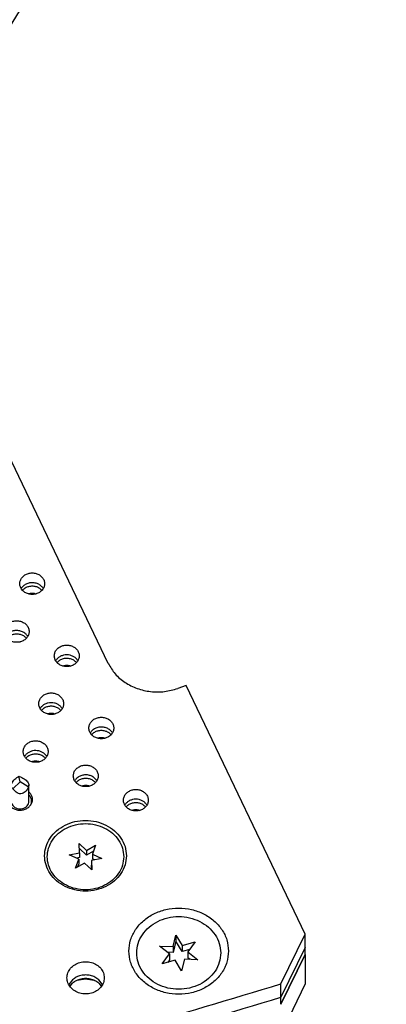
# Model space of a CAD drawing. Header units: inches. Extents: x -129 to 664, y -381 to 179.
# Tile 40 of 109: x 5 to 25, y -345 to -290. Entities that reach past the tile are written whole.
import ezdxf

# ---------------------------------------------------------------- set-up
doc = ezdxf.new("R2010")
doc.units = ezdxf.units.IN
doc.layers.add('1', color=7, linetype='Continuous')
doc.dimstyles.get("Standard").update_dxf_attribs({"dimtxt": 0.18, "dimasz": 0.18, "dimexe": 0.18, "dimexo": 0.0625, "dimgap": 0.09, "dimtad": 0, "dimtih": 1, "dimtoh": 1, "dimdec": 4, "dimzin": 0, "dimdsep": 46, "dimtxsty": 'Standard', "dimcen": 0.09, "dimadec": 0, "dimazin": 0, "dimtfac": 1, "dimtdec": 4, "dimtofl": 0, "dimtmove": 0, "dimatfit": 3, "dimfxl": 1, "dimtolj": 1, "dimtzin": 0, "dimarcsym": 0})

# ---------------------------------------------------------------- blocks, each defined once
blk = doc.blocks.new('insulator_top2_E7018-25457__230', base_point=(-87.509, -353.663))
at = {"color": 7, "linetype": 'Continuous'}
for p, q in [((9.553, -325.956), (-3.303, -299.078)), ((4.649, -321.739), (4.663, -321.715)), ((5.885, -321.721), (5.896, -321.74)), ((5.009, -324.416), (5.02, -324.435)), ((6.593, -325.804), (6.607, -325.78)), ((7.829, -325.785), (7.84, -325.804)), ((13.934, -327.196), (13.472, -327.362)), ((20.631, -341.197), (13.934, -327.196)), ((5.717, -328.499), (5.731, -328.475)), ((6.953, -328.481), (6.964, -328.499)), ((8.537, -329.869), (8.551, -329.845)), ((9.773, -329.85), (9.784, -329.869)), ((4.841, -331.194), (4.855, -331.17)), ((6.077, -331.176), (6.088, -331.194)), ((7.661, -332.564), (7.675, -332.54)), ((8.897, -332.545), (8.908, -332.564)), ((5.089, -333.19), (5.101, -333.201)), ((10.481, -333.933), (10.495, -333.909)), ((11.717, -333.914), (11.728, -333.933)), ((19.267, -344.002), (20.631, -341.197)), ((20.631, -341.947), (20.631, -341.197)), ((20.631, -341.947), (19.267, -344.752)), ((7.537, -343.767), (7.33, -344.035)), ((9.228, -344.035), (9.021, -343.767)), ((19.267, -344.752), (19.267, -344.002))]:
    blk.add_line(p, q, dxfattribs=at)
for points, knots in [([(4.572, -321.464), (4.579, -321.528), (4.593, -321.657), (4.7, -321.83), (4.857, -321.965), (5.055, -322.051), (5.272, -322.08), (5.489, -322.051), (5.687, -321.965), (5.845, -321.83), (5.948, -321.657), (5.984, -321.464), (5.948, -321.271), (5.845, -321.098), (5.687, -320.963), (5.489, -320.877), (5.272, -320.848), (5.055, -320.877), (4.857, -320.963), (4.7, -321.098), (4.593, -321.271), (4.579, -321.4), (4.572, -321.464)], [0, 0, 0, 0, 0.190439, 0.386512, 0.591376, 0.804667, 1.023004, 1.241341, 1.454632, 1.659496, 1.855569, 2.046008, 2.236447, 2.43252, 2.637384, 2.850675, 3.069012, 3.287349, 3.50064, 3.705504, 3.901578, 4.092016, 4.092016, 4.092016, 4.092016]), ([(5.767, -321.585), (5.711, -321.545), (5.598, -321.464), (5.392, -321.408), (5.177, -321.404), (4.972, -321.457), (4.789, -321.559), (4.704, -321.664), (4.663, -321.715)], [0, 0, 0, 0, 0.204407, 0.415612, 0.629556, 0.841331, 1.046698, 1.243494, 1.243494, 1.243494, 1.243494]), ([(5.885, -321.721), (5.868, -321.696), (5.833, -321.647), (5.789, -321.606), (5.767, -321.585)], [0, 0, 0, 0, 0.0890418, 0.17988, 0.17988, 0.17988, 0.17988]), ([(3.696, -324.159), (3.703, -324.223), (3.717, -324.353), (3.824, -324.525), (3.982, -324.66), (4.179, -324.746), (4.396, -324.775), (4.614, -324.746), (4.811, -324.66), (4.969, -324.525), (5.072, -324.353), (5.108, -324.159), (5.072, -323.966), (4.969, -323.793), (4.811, -323.658), (4.614, -323.573), (4.396, -323.543), (4.179, -323.573), (3.982, -323.658), (3.824, -323.793), (3.717, -323.966), (3.703, -324.095), (3.696, -324.159)], [0, 0, 0, 0, 0.190439, 0.386512, 0.591376, 0.804667, 1.023004, 1.241341, 1.454632, 1.659496, 1.855569, 2.046008, 2.236447, 2.43252, 2.637384, 2.850675, 3.069012, 3.287349, 3.50064, 3.705504, 3.901578, 4.092016, 4.092016, 4.092016, 4.092016]), ([(4.891, -324.281), (4.836, -324.24), (4.722, -324.159), (4.516, -324.103), (4.302, -324.099), (4.096, -324.152), (3.913, -324.254), (3.829, -324.359), (3.787, -324.411)], [0, 0, 0, 0, 0.204407, 0.415614, 0.629558, 0.841335, 1.046703, 1.243499, 1.243499, 1.243499, 1.243499]), ([(5.009, -324.416), (4.992, -324.392), (4.958, -324.342), (4.914, -324.301), (4.891, -324.281)], [0, 0, 0, 0, 0.0890418, 0.17988, 0.17988, 0.17988, 0.17988]), ([(6.516, -325.529), (6.523, -325.592), (6.537, -325.722), (6.644, -325.894), (6.801, -326.029), (6.999, -326.115), (7.216, -326.145), (7.433, -326.115), (7.631, -326.029), (7.789, -325.894), (7.892, -325.722), (7.928, -325.529), (7.892, -325.335), (7.789, -325.163), (7.631, -325.028), (7.433, -324.942), (7.216, -324.913), (6.999, -324.942), (6.801, -325.028), (6.644, -325.163), (6.537, -325.335), (6.523, -325.465), (6.516, -325.529)], [0, 0, 0, 0, 0.190439, 0.386512, 0.591376, 0.804667, 1.023004, 1.241341, 1.454632, 1.659496, 1.855569, 2.046008, 2.236447, 2.43252, 2.637384, 2.850675, 3.069012, 3.287349, 3.50064, 3.705504, 3.901578, 4.092016, 4.092016, 4.092016, 4.092016]), ([(7.829, -325.785), (7.794, -325.74), (7.724, -325.648), (7.574, -325.55), (7.404, -325.487), (7.22, -325.465), (7.035, -325.486), (6.864, -325.547), (6.713, -325.644), (6.642, -325.735), (6.607, -325.78)], [0, 0, 0, 0, 0.169498, 0.34549, 0.526994, 0.711654, 0.896375, 1.078051, 1.254284, 1.424028, 1.424028, 1.424028, 1.424028]), ([(9.553, -325.956), (9.673, -326.16), (9.917, -326.576), (10.491, -327.052), (11.172, -327.393), (11.931, -327.565), (12.72, -327.575), (13.222, -327.433), (13.472, -327.362)], [0, 0, 0, 0, 0.705928, 1.438504, 2.196792, 2.973364, 3.75652, 4.533092, 4.533092, 4.533092, 4.533092]), ([(5.64, -328.224), (5.647, -328.288), (5.661, -328.417), (5.769, -328.59), (5.926, -328.725), (6.123, -328.81), (6.34, -328.84), (6.558, -328.81), (6.755, -328.725), (6.913, -328.59), (7.016, -328.417), (7.052, -328.224), (7.016, -328.03), (6.913, -327.858), (6.755, -327.723), (6.558, -327.637), (6.34, -327.608), (6.123, -327.637), (5.926, -327.723), (5.769, -327.858), (5.661, -328.03), (5.647, -328.16), (5.64, -328.224)], [0, 0, 0, 0, 0.190439, 0.386512, 0.591376, 0.804667, 1.023004, 1.241341, 1.454632, 1.659496, 1.855569, 2.046008, 2.236447, 2.43252, 2.637384, 2.850675, 3.069012, 3.287349, 3.50064, 3.705504, 3.901578, 4.092016, 4.092016, 4.092016, 4.092016]), ([(6.953, -328.481), (6.918, -328.435), (6.848, -328.343), (6.699, -328.245), (6.528, -328.182), (6.344, -328.161), (6.16, -328.181), (5.988, -328.242), (5.838, -328.339), (5.766, -328.43), (5.731, -328.475)], [0, 0, 0, 0, 0.169498, 0.345491, 0.526995, 0.711655, 0.896377, 1.078053, 1.254287, 1.424032, 1.424032, 1.424032, 1.424032]), ([(8.46, -329.593), (8.467, -329.657), (8.481, -329.786), (8.588, -329.959), (8.745, -330.094), (8.943, -330.18), (9.16, -330.209), (9.377, -330.18), (9.575, -330.094), (9.733, -329.959), (9.836, -329.786), (9.872, -329.593), (9.836, -329.4), (9.733, -329.227), (9.575, -329.092), (9.377, -329.007), (9.16, -328.977), (8.943, -329.007), (8.745, -329.092), (8.588, -329.227), (8.481, -329.4), (8.467, -329.529), (8.46, -329.593)], [0, 0, 0, 0, 0.190439, 0.386512, 0.591376, 0.804667, 1.023004, 1.241341, 1.454632, 1.659496, 1.855569, 2.046008, 2.236447, 2.43252, 2.637384, 2.850675, 3.069012, 3.287349, 3.50064, 3.705504, 3.901578, 4.092016, 4.092016, 4.092016, 4.092016]), ([(9.655, -329.715), (9.599, -329.674), (9.486, -329.593), (9.28, -329.537), (9.065, -329.533), (8.86, -329.586), (8.677, -329.688), (8.592, -329.793), (8.551, -329.845)], [0, 0, 0, 0, 0.204406, 0.415612, 0.629555, 0.841331, 1.046698, 1.243493, 1.243493, 1.243493, 1.243493]), ([(9.773, -329.85), (9.756, -329.825), (9.721, -329.776), (9.677, -329.735), (9.655, -329.715)], [0, 0, 0, 0, 0.0890442, 0.179885, 0.179885, 0.179885, 0.179885]), ([(4.765, -330.919), (4.771, -330.983), (4.785, -331.112), (4.893, -331.285), (5.05, -331.42), (5.247, -331.505), (5.465, -331.535), (5.682, -331.505), (5.879, -331.42), (6.037, -331.285), (6.14, -331.112), (6.176, -330.919), (6.14, -330.726), (6.037, -330.553), (5.879, -330.418), (5.682, -330.332), (5.465, -330.303), (5.247, -330.332), (5.05, -330.418), (4.893, -330.553), (4.785, -330.726), (4.771, -330.855), (4.765, -330.919)], [0, 0, 0, 0, 0.190439, 0.386512, 0.591376, 0.804667, 1.023004, 1.241341, 1.454632, 1.659496, 1.855569, 2.046008, 2.236447, 2.43252, 2.637384, 2.850675, 3.069012, 3.287349, 3.50064, 3.705504, 3.901578, 4.092016, 4.092016, 4.092016, 4.092016]), ([(6.077, -331.176), (6.043, -331.13), (5.972, -331.038), (5.823, -330.94), (5.652, -330.877), (5.468, -330.856), (5.284, -330.876), (5.112, -330.937), (4.962, -331.034), (4.89, -331.125), (4.855, -331.17)], [0, 0, 0, 0, 0.169498, 0.345491, 0.526995, 0.711655, 0.896377, 1.078053, 1.254286, 1.424032, 1.424032, 1.424032, 1.424032]), ([(7.584, -332.288), (7.591, -332.352), (7.605, -332.482), (7.713, -332.654), (7.87, -332.789), (8.067, -332.875), (8.284, -332.904), (8.502, -332.875), (8.699, -332.789), (8.857, -332.654), (8.96, -332.482), (8.996, -332.288), (8.96, -332.095), (8.857, -331.922), (8.699, -331.787), (8.502, -331.702), (8.284, -331.672), (8.067, -331.702), (7.87, -331.787), (7.713, -331.922), (7.605, -332.095), (7.591, -332.224), (7.584, -332.288)], [0, 0, 0, 0, 0.190439, 0.386512, 0.591376, 0.804667, 1.023004, 1.241341, 1.454632, 1.659496, 1.855569, 2.046008, 2.236447, 2.43252, 2.637384, 2.850675, 3.069012, 3.287349, 3.50064, 3.705504, 3.901578, 4.092016, 4.092016, 4.092016, 4.092016]), ([(7.789, -332.41), (7.768, -332.429), (7.725, -332.469), (7.692, -332.516), (7.675, -332.54)], [0, 0, 0, 0, 0.0875723, 0.1734723, 0.1734723, 0.1734723, 0.1734723]), ([(8.897, -332.545), (8.856, -332.493), (8.772, -332.386), (8.589, -332.283), (8.383, -332.228), (8.167, -332.232), (7.959, -332.287), (7.845, -332.369), (7.789, -332.41)], [0, 0, 0, 0, 0.197612, 0.403909, 0.61676, 0.831883, 1.044293, 1.249846, 1.249846, 1.249846, 1.249846]), ([(3.932, -333.405), (3.913, -333.464), (3.876, -333.582), (3.902, -333.771), (3.988, -333.943), (4.129, -334.083), (4.31, -334.18), (4.516, -334.226), (4.728, -334.217), (4.928, -334.155), (5.098, -334.043), (5.223, -333.892), (5.291, -333.713), (5.292, -333.525), (5.23, -333.343), (5.145, -333.249), (5.101, -333.201)], [0, 0, 0, 0, 0.184237, 0.367591, 0.555318, 0.750852, 0.954639, 1.16429, 1.37558, 1.583791, 1.785137, 1.978035, 2.163905, 2.34694, 2.532535, 2.724998, 2.724998, 2.724998, 2.724998]), ([(10.404, -333.658), (10.411, -333.721), (10.425, -333.851), (10.532, -334.023), (10.689, -334.159), (10.887, -334.244), (11.104, -334.274), (11.321, -334.244), (11.519, -334.159), (11.677, -334.023), (11.78, -333.851), (11.816, -333.658), (11.78, -333.464), (11.677, -333.292), (11.519, -333.157), (11.321, -333.071), (11.104, -333.042), (10.887, -333.071), (10.689, -333.157), (10.532, -333.292), (10.425, -333.464), (10.411, -333.594), (10.404, -333.658)], [0, 0, 0, 0, 0.190439, 0.386512, 0.591376, 0.804667, 1.023004, 1.241341, 1.454632, 1.659496, 1.855569, 2.046008, 2.236447, 2.43252, 2.637384, 2.850675, 3.069012, 3.287349, 3.50064, 3.705504, 3.901578, 4.092016, 4.092016, 4.092016, 4.092016]), ([(11.717, -333.914), (11.682, -333.869), (11.612, -333.777), (11.462, -333.679), (11.292, -333.616), (11.108, -333.594), (10.923, -333.615), (10.752, -333.676), (10.601, -333.773), (10.53, -333.864), (10.495, -333.909)], [0, 0, 0, 0, 0.169498, 0.345491, 0.526996, 0.711656, 0.896378, 1.078055, 1.254288, 1.424034, 1.424034, 1.424034, 1.424034]), ([(10.572, -336.789), (10.557, -336.614), (10.525, -336.262), (10.28, -335.773), (9.91, -335.357), (9.427, -335.04), (8.869, -334.842), (8.272, -334.774), (7.675, -334.842), (7.117, -335.04), (6.635, -335.357), (6.263, -335.773), (6.026, -336.262), (5.945, -336.789), (6.026, -337.316), (6.263, -337.804), (6.635, -338.22), (7.117, -338.538), (7.675, -338.736), (8.272, -338.803), (8.869, -338.736), (9.427, -338.538), (9.91, -338.22), (10.28, -337.804), (10.525, -337.316), (10.557, -336.963), (10.572, -336.789)], [0, 0, 0, 0, 0.521454, 1.053973, 1.605134, 2.177065, 2.766392, 3.365532, 3.964672, 4.553999, 5.12593, 5.677091, 6.209611, 6.731064, 7.252518, 7.785038, 8.336199, 8.908129, 9.497456, 10.096596, 10.695737, 11.285064, 11.856994, 12.408155, 12.940675, 13.462129, 13.462129, 13.462129, 13.462129]), ([(16.314, -342.158), (16.295, -341.946), (16.257, -341.516), (15.958, -340.922), (15.507, -340.415), (14.92, -340.029), (14.241, -339.788), (13.514, -339.706), (12.787, -339.788), (12.108, -340.029), (11.521, -340.415), (11.067, -340.922), (10.78, -341.516), (10.681, -342.158), (10.78, -342.8), (11.067, -343.394), (11.521, -343.901), (12.108, -344.287), (12.787, -344.528), (13.514, -344.611), (14.241, -344.528), (14.92, -344.287), (15.507, -343.901), (15.958, -343.394), (16.257, -342.8), (16.295, -342.37), (16.314, -342.158)], [0, 0, 0, 0, 0.634813, 1.283098, 1.954077, 2.65034, 3.367781, 4.09717, 4.826558, 5.543999, 6.240263, 6.911241, 7.559526, 8.194339, 8.829152, 9.477437, 10.148416, 10.844679, 11.56212, 12.291509, 13.020897, 13.738338, 14.434602, 15.10558, 15.753865, 16.388678, 16.388678, 16.388678, 16.388678]), ([(9.329, -343.66), (9.319, -343.564), (9.298, -343.37), (9.137, -343.111), (8.901, -342.909), (8.605, -342.78), (8.279, -342.736), (7.953, -342.78), (7.657, -342.909), (7.42, -343.111), (7.265, -343.37), (7.211, -343.66), (7.265, -343.95), (7.42, -344.209), (7.657, -344.411), (7.953, -344.54), (8.279, -344.584), (8.605, -344.54), (8.901, -344.411), (9.137, -344.209), (9.298, -343.95), (9.319, -343.756), (9.329, -343.66)], [0, 0, 0, 0, 0.285658, 0.579768, 0.887064, 1.207, 1.534506, 1.862012, 2.181949, 2.489244, 2.783354, 3.069012, 3.35467, 3.648781, 3.956076, 4.276012, 4.603518, 4.931024, 5.250961, 5.558256, 5.852366, 6.138024, 6.138024, 6.138024, 6.138024]), ([(9.021, -343.767), (8.951, -343.715), (8.808, -343.609), (8.551, -343.522), (8.279, -343.49), (8.007, -343.522), (7.75, -343.609), (7.607, -343.715), (7.537, -343.767)], [0, 0, 0, 0, 0.261099, 0.53014, 0.803661, 1.077182, 1.346223, 1.607322, 1.607322, 1.607322, 1.607322]), ([(-86.145, -344.002), (-80.473, -345.717), (-69.087, -349.16), (-51.378, -351.925), (-33.439, -352.925), (-15.5, -351.925), (2.208, -349.16), (13.595, -345.717), (19.267, -344.002)], [0, 0, 0, 0, 17.758662, 35.650605, 53.610907, 71.571209, 89.463152, 107.221814, 107.221814, 107.221814, 107.221814]), ([(-86.145, -344.752), (-80.473, -346.467), (-69.087, -349.91), (-51.378, -352.675), (-33.439, -353.675), (-15.5, -352.675), (2.208, -349.91), (13.595, -346.467), (19.267, -344.752)], [0, 0, 0, 0, 17.758662, 35.650605, 53.610907, 71.571208, 89.463152, 107.221814, 107.221814, 107.221814, 107.221814])]:
    blk.add_open_spline(points, degree=3, knots=knots, dxfattribs=at)
blk = doc.blocks.new('sig_pogo_1400-2142_15__266', base_point=(3.939, -334.155))
at = {"color": 7, "linetype": 'Continuous'}
for p, q in [((4.127, -332.698), (4.157, -332.643)), ((4.157, -332.643), (4.196, -332.587)), ((4.192, -333.003), (4.589, -332.614)), ((4.196, -332.587), (4.241, -332.532)), ((4.241, -332.532), (4.294, -332.478)), ((4.294, -332.478), (4.351, -332.427)), ((4.351, -332.427), (4.413, -332.379)), ((4.413, -332.379), (4.479, -332.336)), ((4.479, -332.336), (4.524, -332.31)), ((4.589, -332.614), (4.524, -332.31)), ((4.524, -332.31), (4.546, -332.317)), ((4.546, -332.317), (4.614, -332.344)), ((5.051, -332.905), (4.589, -332.614)), ((4.614, -332.344), (4.682, -332.375)), ((4.682, -332.375), (4.748, -332.411)), ((4.748, -332.411), (4.811, -332.451)), ((4.811, -332.451), (4.87, -332.493)), ((4.87, -332.493), (4.924, -332.538)), ((4.924, -332.538), (4.971, -332.585)), ((4.971, -332.585), (5.012, -332.632)), ((5.012, -332.632), (5.044, -332.678)), ((5.044, -332.678), (5.068, -332.724)), ((4.089, -332.845), (4.092, -332.803)), ((4.089, -332.845), (4.089, -333.714)), ((4.095, -332.894), (4.089, -332.845)), ((4.092, -332.803), (4.105, -332.752)), ((4.11, -332.932), (4.095, -332.894)), ((4.105, -332.752), (4.127, -332.698)), ((4.134, -332.964), (4.11, -332.932)), ((4.166, -332.989), (4.134, -332.964)), ((4.192, -333.003), (4.166, -332.989)), ((4.206, -333.028), (4.192, -333.003)), ((4.254, -333.098), (4.206, -333.028)), ((4.308, -333.158), (4.254, -333.098)), ((4.366, -333.209), (4.308, -333.158)), ((4.429, -333.249), (4.366, -333.209)), ((4.826, -333.229), (4.764, -333.263)), ((4.884, -333.183), (4.826, -333.229)), ((4.936, -333.126), (4.884, -333.183)), ((4.982, -333.06), (4.936, -333.126)), ((5.02, -332.986), (4.982, -333.06)), ((5.051, -332.905), (5.02, -332.986)), ((5.073, -332.877), (5.051, -332.905)), ((5.068, -332.724), (5.083, -332.767)), ((5.085, -332.844), (5.073, -332.877)), ((5.083, -332.767), (5.089, -332.812)), ((5.089, -332.812), (5.085, -332.844)), ((5.089, -333.714), (5.089, -332.812)), ((3.939, -333.839), (3.939, -333.714)), ((4.089, -333.355), (4.078, -333.366)), ((4.495, -333.277), (4.429, -333.249)), ((4.563, -333.292), (4.495, -333.277)), ((4.631, -333.295), (4.563, -333.292)), ((4.699, -333.285), (4.631, -333.295)), ((4.764, -333.263), (4.699, -333.285)), ((5.138, -333.413), (5.089, -333.355)), ((5.239, -333.838), (5.239, -333.714)), ((3.966, -333.875), (3.986, -333.922)), ((5.194, -333.918), (5.218, -333.857))]:
    blk.add_line(p, q, dxfattribs=at)
for points, knots in [([(4.078, -333.366), (4.038, -333.419), (3.959, -333.522), (3.945, -333.651), (3.939, -333.714)], [0, 0, 0, 0, 0.1935529, 0.380958, 0.380958, 0.380958, 0.380958]), ([(3.939, -333.714), (3.94, -333.741), (3.942, -333.796), (3.958, -333.849), (3.966, -333.875)], [0, 0, 0, 0, 0.0816949, 0.1639505, 0.1639505, 0.1639505, 0.1639505]), ([(4.089, -333.714), (4.094, -333.759), (4.103, -333.85), (4.178, -333.972), (4.287, -334.068), (4.425, -334.13), (4.577, -334.154), (4.73, -334.136), (4.873, -334.081), (4.946, -334.014), (4.982, -333.981)], [0, 0, 0, 0, 0.133995, 0.271849, 0.415769, 0.565595, 0.719104, 0.872889, 1.023458, 1.168342, 1.168342, 1.168342, 1.168342]), ([(4.982, -333.981), (5.013, -333.941), (5.073, -333.862), (5.084, -333.763), (5.089, -333.714)], [0, 0, 0, 0, 0.1488861, 0.2930431, 0.2930431, 0.2930431, 0.2930431]), ([(5.239, -333.714), (5.234, -333.66), (5.225, -333.552), (5.167, -333.46), (5.138, -333.413)], [0, 0, 0, 0, 0.1585792, 0.3210104, 0.3210104, 0.3210104, 0.3210104]), ([(5.218, -333.857), (5.224, -333.833), (5.236, -333.786), (5.238, -333.738), (5.239, -333.714)], [0, 0, 0, 0, 0.0724704, 0.1445537, 0.1445537, 0.1445537, 0.1445537])]:
    blk.add_open_spline(points, degree=3, knots=knots, dxfattribs=at)
blk = doc.blocks.new('signal_pin_set__282', base_point=(-78.632, -366.805))
blk.add_blockref('sig_pogo_1400-2142_15__266', (3.939, -334.155))
blk = doc.blocks.new('screw_M2x6_0515-1602_2__286', base_point=(6.122, -338.701))
at = {"color": 7, "linetype": 'Continuous'}
for p, q in [((7.942, -336.619), (7.915, -336.092)), ((7.915, -336.092), (8.327, -336.481)), ((7.932, -336.375), (7.929, -336.37)), ((7.932, -336.375), (7.929, -336.376)), ((8.327, -336.748), (7.932, -336.375)), ((8.327, -336.481), (8.84, -336.198)), ((8.327, -336.481), (8.327, -336.748)), ((8.719, -336.531), (8.327, -336.748)), ((8.84, -336.198), (8.657, -336.701)), ((7.347, -336.733), (7.942, -336.619)), ((7.887, -336.977), (7.347, -336.733)), ((7.704, -337.48), (7.887, -336.977)), ((7.942, -336.886), (7.762, -336.92)), ((7.887, -336.977), (7.887, -337.244)), ((7.942, -336.619), (7.942, -336.886)), ((9.198, -336.944), (8.603, -337.059)), ((8.603, -337.059), (8.603, -337.325)), ((8.603, -337.059), (8.629, -337.586)), ((8.657, -336.701), (9.198, -336.944)), ((8.657, -336.701), (8.657, -336.967)), ((8.783, -337.024), (8.657, -336.967)), ((8.218, -337.197), (7.704, -337.48)), ((7.887, -337.244), (7.826, -337.413)), ((8.629, -337.586), (8.218, -337.197)), ((8.615, -337.572), (8.603, -337.325))]:
    blk.add_line(p, q, dxfattribs=at)
blk.add_open_spline([(10.422, -336.839), (10.408, -336.676), (10.378, -336.346), (10.149, -335.89), (9.803, -335.501), (9.352, -335.204), (8.83, -335.019), (8.272, -334.956), (7.714, -335.019), (7.192, -335.204), (6.742, -335.501), (6.394, -335.89), (6.173, -336.346), (6.097, -336.839), (6.173, -337.332), (6.394, -337.788), (6.742, -338.177), (7.192, -338.473), (7.714, -338.659), (8.272, -338.722), (8.83, -338.659), (9.352, -338.473), (9.803, -338.177), (10.149, -337.788), (10.378, -337.332), (10.408, -337.002), (10.422, -336.839)], degree=3, knots=[0, 0, 0, 0, 0.487446, 0.985236, 1.500452, 2.035083, 2.585975, 3.146041, 3.706107, 4.256999, 4.79163, 5.306846, 5.804636, 6.292082, 6.779528, 7.277318, 7.792534, 8.327164, 8.878057, 9.438123, 9.998189, 10.549081, 11.083712, 11.598928, 12.096718, 12.584164, 12.584164, 12.584164, 12.584164], dxfattribs=at)
blk = doc.blocks.new('screw_set_M2x6__288', base_point=(-77.3, -338.701))
blk.add_blockref('screw_M2x6_0515-1602_2__286', (6.122, -338.701))
blk = doc.blocks.new('screw_M2_5x12_0515-2680_2__291', base_point=(11.151, -349.192))
at = {"color": 7, "linetype": 'Continuous'}
for p, q in [((13.197, -341.9), (13.361, -341.256)), ((13.361, -341.256), (13.361, -341.59)), ((13.361, -341.256), (13.713, -341.841)), ((12.997, -342.317), (12.436, -341.871)), ((12.436, -341.871), (13.197, -341.9)), ((13.361, -341.59), (13.197, -342.234)), ((13.197, -341.9), (13.197, -342.234)), ((13.713, -342.175), (13.361, -341.59)), ((13.713, -341.841), (14.439, -341.643)), ((13.713, -341.841), (13.713, -342.175)), ((14.133, -342.06), (13.713, -342.175)), ((14.439, -341.643), (14.03, -342.199)), ((12.588, -342.873), (12.997, -342.317)), ((13.197, -342.234), (12.877, -342.221)), ((12.997, -342.65), (12.895, -342.789)), ((12.997, -342.317), (12.997, -342.65)), ((13.831, -342.616), (13.666, -343.26)), ((14.592, -342.645), (13.831, -342.616)), ((14.03, -342.199), (14.03, -342.533)), ((14.03, -342.199), (14.592, -342.645)), ((14.151, -342.628), (14.03, -342.533)), ((13.314, -342.675), (12.588, -342.873)), ((13.666, -343.26), (13.314, -342.675)), ((14.76, -348.176), (14.763, -348.1)), ((12.533, -348.743), (12.702, -348.915))]:
    blk.add_line(p, q, dxfattribs=at)
for points, knots in [([(15.876, -342.258), (15.86, -342.079), (15.828, -341.717), (15.576, -341.215), (15.196, -340.788), (14.7, -340.462), (14.127, -340.258), (13.514, -340.189), (12.9, -340.258), (12.327, -340.462), (11.832, -340.788), (11.45, -341.215), (11.207, -341.717), (11.124, -342.258), (11.207, -342.799), (11.45, -343.301), (11.832, -343.729), (12.327, -344.054), (12.9, -344.258), (13.514, -344.327), (14.127, -344.258), (14.7, -344.054), (15.196, -343.729), (15.576, -343.301), (15.828, -342.799), (15.86, -342.437), (15.876, -342.258)], [0, 0, 0, 0, 0.535596, 1.082558, 1.648667, 2.236108, 2.841418, 3.456807, 4.072197, 4.677506, 5.264948, 5.831057, 6.378019, 6.913615, 7.449211, 7.996172, 8.562281, 9.149723, 9.755033, 10.370422, 10.985811, 11.591121, 12.178563, 12.744672, 13.291633, 13.827229, 13.827229, 13.827229, 13.827229]), ([(12.702, -348.915), (12.796, -348.973), (12.986, -349.092), (13.318, -349.173), (13.661, -349.18), (13.994, -349.105), (14.293, -348.956), (14.533, -348.74), (14.704, -348.475), (14.742, -348.275), (14.76, -348.176)], [0, 0, 0, 0, 0.329847, 0.668747, 1.011256, 1.351042, 1.68244, 2.001945, 2.309371, 2.60827, 2.60827, 2.60827, 2.60827])]:
    blk.add_open_spline(points, degree=3, knots=knots, dxfattribs=at)
blk = doc.blocks.new('screw_set_M2_5x12__293', base_point=(-82.754, -349.192))
blk.add_blockref('screw_M2_5x12_0515-2680_2__291', (11.151, -349.192))
blk = doc.blocks.new('insulator_top1_E7018-25456__294', base_point=(-87.509, -354.063))
at = {"color": 7, "linetype": 'Continuous'}
for p, q in [((4.723, -321.839), (4.727, -321.834)), ((5.445, -322.027), (5.492, -322.039)), ((4.569, -324.722), (4.617, -324.734)), ((6.667, -325.903), (6.671, -325.898)), ((7.389, -326.091), (7.436, -326.104)), ((5.791, -328.599), (5.795, -328.593)), ((6.513, -328.786), (6.561, -328.799)), ((8.611, -329.968), (8.615, -329.963)), ((9.333, -330.156), (9.38, -330.168)), ((4.915, -331.294), (4.92, -331.288)), ((5.638, -331.481), (5.685, -331.494)), ((7.735, -332.663), (7.739, -332.658)), ((8.457, -332.851), (8.505, -332.863)), ((10.555, -334.032), (10.559, -334.027)), ((11.277, -334.22), (11.325, -334.233)), ((20.631, -341.947), (19.267, -344.752)), ((20.631, -342.347), (20.631, -341.947)), ((20.631, -342.347), (19.267, -345.152)), ((7.537, -343.767), (7.33, -344.035)), ((9.228, -344.035), (9.021, -343.767)), ((7.407, -344.135), (7.537, -343.967)), ((9.021, -343.967), (9.151, -344.135)), ((19.267, -345.152), (19.267, -344.752))]:
    blk.add_line(p, q, dxfattribs=at)
for points, knots in [([(5.822, -321.839), (5.773, -321.794), (5.674, -321.704), (5.482, -321.627), (5.276, -321.599), (5.069, -321.625), (4.876, -321.7), (4.776, -321.79), (4.727, -321.834)], [0, 0, 0, 0, 0.19608, 0.399663, 0.607701, 0.815818, 1.019614, 1.215976, 1.215976, 1.215976, 1.215976]), ([(5.445, -322.027), (5.379, -322.016), (5.247, -321.996), (5.116, -322.025), (5.051, -322.039)], [0, 0, 0, 0, 0.198959, 0.3974161, 0.3974161, 0.3974161, 0.3974161]), ([(4.946, -324.534), (4.897, -324.489), (4.798, -324.399), (4.606, -324.322), (4.4, -324.294), (4.193, -324.32), (4, -324.395), (3.9, -324.485), (3.851, -324.529)], [0, 0, 0, 0, 0.196081, 0.399664, 0.607704, 0.815822, 1.019619, 1.215982, 1.215982, 1.215982, 1.215982]), ([(7.766, -325.903), (7.717, -325.859), (7.618, -325.768), (7.426, -325.692), (7.22, -325.663), (7.013, -325.69), (6.82, -325.765), (6.72, -325.854), (6.671, -325.898)], [0, 0, 0, 0, 0.196081, 0.399663, 0.607702, 0.81582, 1.019615, 1.215978, 1.215978, 1.215978, 1.215978]), ([(7.389, -326.091), (7.323, -326.081), (7.191, -326.061), (7.06, -326.089), (6.995, -326.103)], [0, 0, 0, 0, 0.1989579, 0.3974139, 0.3974139, 0.3974139, 0.3974139]), ([(6.89, -328.598), (6.841, -328.554), (6.742, -328.463), (6.55, -328.387), (6.344, -328.358), (6.137, -328.385), (5.944, -328.46), (5.844, -328.549), (5.795, -328.593)], [0, 0, 0, 0, 0.196081, 0.399664, 0.607704, 0.815822, 1.019618, 1.215981, 1.215981, 1.215981, 1.215981]), ([(6.513, -328.786), (6.447, -328.776), (6.315, -328.756), (6.185, -328.784), (6.119, -328.799)], [0, 0, 0, 0, 0.1989549, 0.397408, 0.397408, 0.397408, 0.397408]), ([(9.71, -329.968), (9.661, -329.923), (9.562, -329.833), (9.37, -329.756), (9.164, -329.728), (8.957, -329.754), (8.764, -329.829), (8.664, -329.919), (8.615, -329.963)], [0, 0, 0, 0, 0.19608, 0.399663, 0.607701, 0.815818, 1.019614, 1.215976, 1.215976, 1.215976, 1.215976]), ([(9.333, -330.156), (9.267, -330.146), (9.135, -330.125), (9.004, -330.154), (8.939, -330.168)], [0, 0, 0, 0, 0.1989581, 0.3974142, 0.3974142, 0.3974142, 0.3974142]), ([(6.014, -331.293), (5.966, -331.249), (5.867, -331.158), (5.675, -331.082), (5.468, -331.053), (5.261, -331.08), (5.069, -331.155), (4.969, -331.244), (4.92, -331.288)], [0, 0, 0, 0, 0.196081, 0.399663, 0.607702, 0.81582, 1.019616, 1.215979, 1.215979, 1.215979, 1.215979]), ([(5.638, -331.481), (5.572, -331.471), (5.439, -331.451), (5.309, -331.479), (5.244, -331.494)], [0, 0, 0, 0, 0.1989549, 0.3974079, 0.3974079, 0.3974079, 0.3974079]), ([(8.834, -332.663), (8.785, -332.618), (8.686, -332.528), (8.494, -332.451), (8.288, -332.423), (8.081, -332.45), (7.888, -332.524), (7.788, -332.614), (7.739, -332.658)], [0, 0, 0, 0, 0.196081, 0.399664, 0.607704, 0.815822, 1.019619, 1.215982, 1.215982, 1.215982, 1.215982]), ([(8.457, -332.851), (8.391, -332.841), (8.259, -332.82), (8.129, -332.849), (8.063, -332.863)], [0, 0, 0, 0, 0.1989552, 0.3974084, 0.3974084, 0.3974084, 0.3974084]), ([(11.654, -334.032), (11.605, -333.988), (11.506, -333.897), (11.314, -333.821), (11.108, -333.792), (10.901, -333.819), (10.708, -333.894), (10.608, -333.983), (10.559, -334.027)], [0, 0, 0, 0, 0.196081, 0.399663, 0.607702, 0.81582, 1.019615, 1.215978, 1.215978, 1.215978, 1.215978]), ([(11.277, -334.22), (11.211, -334.21), (11.079, -334.19), (10.948, -334.218), (10.883, -334.233)], [0, 0, 0, 0, 0.1989577, 0.3974134, 0.3974134, 0.3974134, 0.3974134]), ([(9.021, -343.767), (8.951, -343.715), (8.808, -343.609), (8.551, -343.522), (8.279, -343.49), (8.007, -343.522), (7.75, -343.609), (7.607, -343.715), (7.537, -343.767)], [0, 0, 0, 0, 0.261099, 0.53014, 0.803661, 1.077182, 1.346223, 1.607322, 1.607322, 1.607322, 1.607322]), ([(9.021, -343.967), (8.951, -343.915), (8.808, -343.809), (8.551, -343.722), (8.279, -343.69), (8.007, -343.722), (7.75, -343.809), (7.607, -343.915), (7.537, -343.967)], [0, 0, 0, 0, 0.261099, 0.530139, 0.803659, 1.07718, 1.34622, 1.607319, 1.607319, 1.607319, 1.607319]), ([(-86.145, -344.752), (-80.473, -346.467), (-69.087, -349.91), (-51.378, -352.675), (-33.439, -353.675), (-15.5, -352.675), (2.208, -349.91), (13.595, -346.467), (19.267, -344.752)], [0, 0, 0, 0, 17.758662, 35.650605, 53.610907, 71.571208, 89.463152, 107.221814, 107.221814, 107.221814, 107.221814])]:
    blk.add_open_spline(points, degree=3, knots=knots, dxfattribs=at)
blk = doc.blocks.new('segment_160pin__296', base_point=(-87.509, -369.548))
at = {"color": 7, "linetype": 'Continuous'}
for p, q in [((19.267, -345.152), (20.631, -342.347)), ((20.631, -342.347), (20.631, -343.997)), ((8.279, -343.728), (7.811, -343.808)), ((8.747, -343.808), (8.279, -343.728)), ((20.631, -343.997), (19.267, -346.802))]:
    blk.add_line(p, q, dxfattribs=at)
blk = doc.blocks.new('segment_160pin_E7018-22555__297', base_point=(-87.509, -369.548))
blk.add_blockref('segment_160pin__296', (-87.509, -369.548))
blk = doc.blocks.new('segment_160pin_assy_E7018-62555_1__298', base_point=(-87.509, -370.048))
for name, p in [('insulator_top2_E7018-25457__230', (-87.509, -353.663)), ('screw_set_M2_5x12__293', (-82.754, -349.192)), ('screw_set_M2x6__288', (-77.3, -338.701)), ('insulator_top1_E7018-25456__294', (-87.509, -354.063)), ('signal_pin_set__282', (-78.632, -366.805)), ('segment_160pin_E7018-22555__297', (-87.509, -369.548))]:
    blk.add_blockref(name, p)
blk = doc.blocks.new('hcdps_segment__299', base_point=(-87.509, -370.048))
blk.add_blockref('segment_160pin_assy_E7018-62555_1__298', (-87.509, -370.048))
blk = doc.blocks.new('gen1__300', base_point=(-27.051, -340.34))
blk.add_blockref('hcdps_segment__299', (-87.509, -370.048))
blk = doc.blocks.new('1__302', base_point=(-265.051, -517.34))
blk.add_blockref('gen1__300', (-27.051, -340.34))
blk = doc.blocks.new('hcdps_segment__303', base_point=(-265.051, -519.34))
at = {"layer": '1'}
blk.add_blockref('1__302', (-265.051, -517.34), dxfattribs=at)
blk = doc.blocks.new('NOTES', base_point=(230.762, -181.264))
at = {"layer": '1', "color": 3, "linetype": 'Continuous', "has_arrowhead": 0}
blk.add_leader([(-21.199, -331.395), (25.192, -255.397)], dimstyle='Standard', dxfattribs=at)
blk = doc.blocks.new('HPA1_A', base_point=(-122.38, -374.56))
at = {"layer": '1'}
blk.add_blockref('NOTES', (230.762, -181.264), dxfattribs=at)

msp = doc.modelspace()

# ---------------------------------------------------------------- block references
msp.add_blockref('hcdps_segment__303', (-265.051, -519.34))
at = {"layer": '1'}
msp.add_blockref('HPA1_A', (-122.38, -374.56), dxfattribs=at)

doc.saveas('drawing.dxf')
